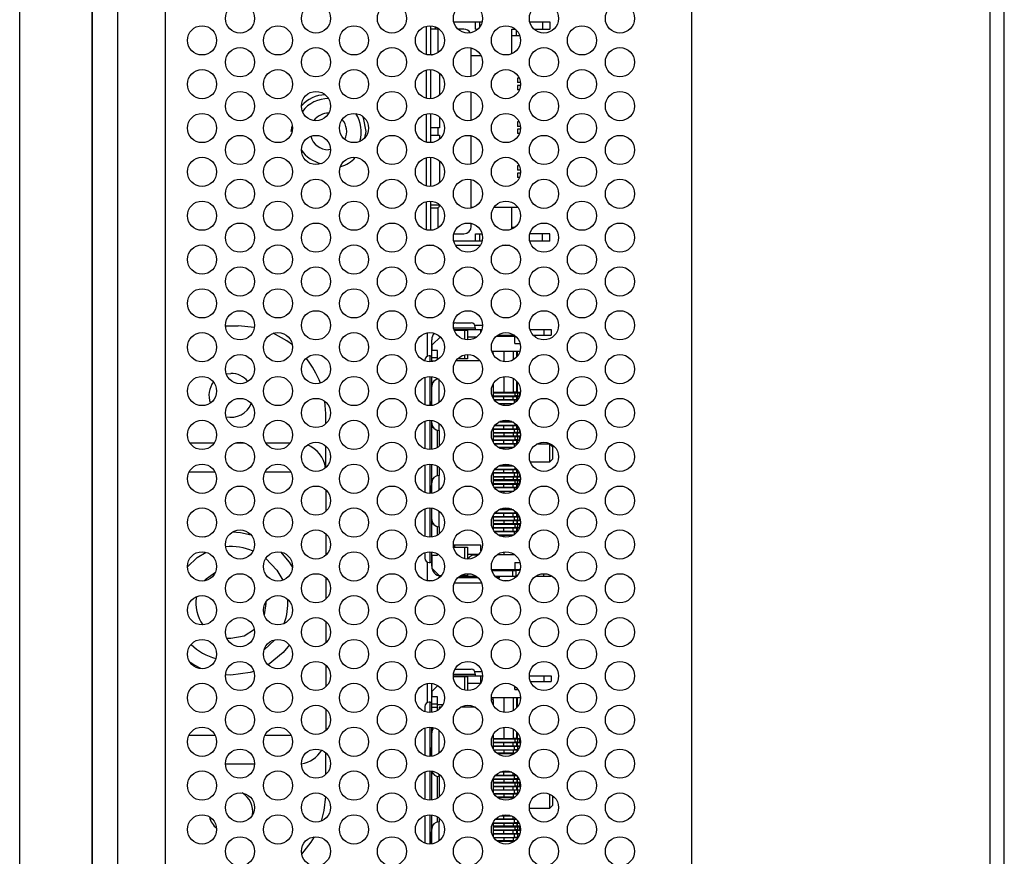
# Model space of a CAD drawing. Header units: millimetres. Extents: x 19 to 844, y 7 to 552.
# Tile 66 of 81: x 481 to 495, y 184 to 196. Entities that reach past the tile are written whole.
import ezdxf

# ---------------------------------------------------------------- set-up
doc = ezdxf.new("R2010")
doc.units = ezdxf.units.MM

msp = doc.modelspace()

# ---------------------------------------------------------------- linework, layer by layer
at = {"color": 7, "linetype": 'Continuous', "lineweight": 25}
for p, q in [((490.42, 279.649), (490.42, 168.81)), ((494.5, 279.649), (494.5, 155.965)), ((494.7, 155.965), (494.7, 279.649)), ((482.22, 155.046), (482.22, 264.526)), ((482.567, 155.335), (482.567, 264.391)), ((483.22, 155.988), (483.22, 264.247)), ((482.215, 162.486), (482.215, 254.466)), ((481.225, 164.337), (481.225, 252.615)), ((486.791, 195.333), (486.791, 195.72)), ((486.85, 195.719), (486.851, 195.726)), ((486.85, 195.679), (486.85, 195.719)), ((486.85, 195.327), (486.85, 195.679)), ((486.95, 195.679), (486.85, 195.679)), ((486.91, 195.714), (486.91, 195.679)), ((486.97, 195.679), (486.95, 195.679)), ((487.166, 195.779), (487.462, 195.779)), ((487.305, 195.679), (487.225, 195.679)), ((487.462, 195.679), (487.462, 195.779)), ((487.462, 195.779), (487.522, 195.779)), ((487.462, 195.679), (487.495, 195.679)), ((487.522, 195.709), (487.522, 195.779)), ((487.522, 195.779), (487.555, 195.779)), ((487.96, 195.679), (488.01, 195.679)), ((487.96, 195.343), (487.96, 195.679)), ((488.021, 195.669), (488.021, 195.587)), ((488.206, 195.779), (488.38, 195.779)), ((488.265, 195.679), (488.38, 195.679)), ((488.38, 195.779), (488.38, 195.679)), ((488.38, 195.779), (488.48, 195.779)), ((488.38, 195.679), (488.48, 195.679)), ((488.48, 195.779), (488.48, 195.679)), ((488.071, 195.587), (487.96, 195.587)), ((487.405, 195.032), (487.405, 195.421)), ((486.859, 195.329), (486.871, 195.329)), ((487.405, 195.319), (487.538, 195.319)), ((486.85, 194.727), (486.85, 195.126)), ((486.791, 194.733), (486.791, 195.12)), ((486.97, 195.078), (486.97, 194.774)), ((488.063, 195.009), (488.04, 195.009)), ((488.04, 195.009), (488.04, 194.949)), ((488.079, 194.949), (488.04, 194.949)), ((488.08, 194.909), (488.04, 194.909)), ((488.04, 194.909), (488.04, 194.849)), ((487.405, 194.432), (487.405, 194.821)), ((488.065, 194.849), (488.04, 194.849)), ((488.04, 194.809), (488.04, 194.806)), ((488.042, 194.809), (488.04, 194.809)), ((486.791, 194.133), (486.791, 194.52)), ((486.85, 194.329), (486.85, 194.526)), ((486.97, 194.478), (486.97, 194.329)), ((486.85, 194.229), (486.85, 194.329)), ((486.95, 194.329), (486.85, 194.329)), ((486.95, 194.229), (486.95, 194.329)), ((486.97, 194.329), (486.95, 194.329)), ((488.063, 194.409), (488.04, 194.409)), ((488.04, 194.409), (488.04, 194.349)), ((488.079, 194.349), (488.04, 194.349)), ((486.85, 194.229), (486.95, 194.229)), ((486.85, 194.127), (486.85, 194.229)), ((486.95, 194.229), (486.97, 194.229)), ((486.97, 194.229), (486.97, 194.174)), ((487.405, 193.832), (487.405, 194.221)), ((488.04, 194.309), (488.04, 194.249)), ((488.08, 194.309), (488.04, 194.309)), ((488.065, 194.249), (488.04, 194.249)), ((488.04, 194.209), (488.04, 194.206)), ((488.042, 194.209), (488.04, 194.209)), ((485.48, 194.031), (485.45, 194.029)), ((486.791, 193.533), (486.791, 193.92)), ((486.85, 193.527), (486.85, 193.926)), ((486.97, 193.878), (486.97, 193.574)), ((488.04, 193.809), (488.04, 193.749)), ((488.063, 193.809), (488.04, 193.809)), ((488.079, 193.749), (488.04, 193.749)), ((488.08, 193.709), (488.04, 193.709)), ((488.04, 193.709), (488.04, 193.649)), ((488.065, 193.649), (488.04, 193.649)), ((487.405, 193.232), (487.405, 193.621)), ((488.042, 193.609), (488.04, 193.609)), ((488.04, 193.609), (488.04, 193.606)), ((486.791, 192.933), (486.791, 193.32)), ((486.85, 193.269), (486.85, 193.326)), ((486.85, 192.927), (486.85, 193.269)), ((486.97, 193.269), (486.85, 193.269)), ((486.97, 193.278), (486.97, 193.269)), ((487.43, 193.239), (487.405, 193.239)), ((487.96, 193.239), (487.715, 193.239)), ((487.96, 192.943), (487.96, 193.239)), ((488.046, 193.239), (487.96, 193.239)), ((486.93, 193.229), (486.859, 193.229)), ((487.405, 192.979), (487.405, 193.021)), ((487.96, 192.971), (488.006, 192.971)), ((487.167, 192.879), (487.305, 192.879)), ((487.462, 192.879), (487.553, 192.879)), ((487.462, 192.779), (487.462, 192.879)), ((487.522, 192.779), (487.522, 192.879)), ((488.38, 192.879), (488.207, 192.879)), ((488.38, 192.779), (488.38, 192.879)), ((488.48, 192.879), (488.38, 192.879)), ((488.48, 192.779), (488.48, 192.879)), ((486.791, 192.719), (486.791, 192.72)), ((486.895, 192.719), (486.791, 192.719)), ((487.462, 192.779), (487.166, 192.779)), ((487.529, 192.719), (487.192, 192.719)), ((487.522, 192.779), (487.462, 192.779)), ((487.555, 192.779), (487.522, 192.779)), ((487.935, 192.719), (487.826, 192.719)), ((488.38, 192.779), (488.206, 192.779)), ((488.48, 192.779), (488.38, 192.779)), ((487.196, 191.658), (487.404, 191.658)), ((487.453, 191.629), (487.56, 191.629)), ((484.041, 191.617), (484.215, 191.617)), ((484.438, 191.596), (484.215, 191.617)), ((486.805, 191.203), (486.805, 191.523)), ((487.169, 191.569), (487.354, 191.569)), ((487.172, 191.559), (487.314, 191.559)), ((487.314, 191.559), (487.314, 191.432)), ((487.314, 191.559), (487.354, 191.559)), ((487.354, 191.569), (487.354, 191.559)), ((487.354, 191.569), (487.534, 191.569)), ((487.354, 191.559), (487.354, 191.469)), ((487.46, 191.589), (487.46, 191.602)), ((487.46, 191.589), (487.46, 191.569)), ((487.534, 191.528), (487.534, 191.569)), ((487.534, 191.569), (487.552, 191.569)), ((487.764, 191.489), (487.976, 191.489)), ((487.976, 191.502), (487.976, 191.489)), ((487.997, 191.489), (487.976, 191.489)), ((487.986, 191.489), (487.986, 191.479)), ((488.209, 191.569), (488.4, 191.569)), ((488.255, 191.489), (488.4, 191.489)), ((488.4, 191.569), (488.4, 191.489)), ((488.4, 191.569), (488.5, 191.569)), ((488.4, 191.489), (488.5, 191.489)), ((488.5, 191.569), (488.5, 191.489)), ((486.864, 191.179), (486.864, 191.429)), ((486.872, 191.359), (486.982, 191.468)), ((486.872, 191.279), (486.872, 191.359)), ((487.354, 191.469), (487.354, 191.427)), ((487.751, 191.479), (488, 191.479)), ((488, 191.379), (488, 191.479)), ((488, 191.479), (488.01, 191.479)), ((488, 191.379), (488.073, 191.379)), ((486.944, 191.279), (486.872, 191.279)), ((486.944, 191.169), (486.944, 191.279)), ((487.314, 191.221), (487.314, 191.169)), ((487.354, 191.226), (487.354, 191.169)), ((488.072, 191.269), (487.689, 191.269)), ((487.71, 191.239), (487.701, 191.239)), ((487.702, 191.269), (487.702, 191.239)), ((487.71, 191.221), (487.71, 191.239)), ((487.85, 191.269), (487.85, 191.129)), ((487.98, 191.269), (487.98, 191.153)), ((488.028, 191.192), (488.028, 191.269)), ((488.04, 191.206), (488.04, 191.269)), ((486.77, 191.149), (486.77, 191.139)), ((486.844, 191.209), (486.83, 191.209)), ((486.844, 191.209), (486.864, 191.209)), ((486.944, 191.179), (486.864, 191.179)), ((486.864, 191.139), (486.864, 191.179)), ((486.864, 191.139), (486.91, 191.139)), ((486.864, 191.128), (486.864, 191.139)), ((486.963, 191.169), (486.944, 191.169)), ((486.944, 191.156), (486.944, 191.169)), ((487.526, 191.139), (487.195, 191.139)), ((487.314, 191.169), (487.22, 191.169)), ((487.354, 191.169), (487.314, 191.169)), ((484.052, 190.96), (484.115, 190.967)), ((486.77, 190.914), (486.77, 190.539)), ((486.864, 190.848), (486.864, 190.925)), ((486.864, 190.848), (486.883, 190.848)), ((486.864, 190.79), (486.864, 190.848)), ((486.944, 190.888), (486.944, 190.897)), ((487.71, 190.621), (487.71, 190.832)), ((487.85, 190.924), (487.85, 190.709)), ((487.98, 190.9), (487.98, 190.709)), ((488.028, 190.709), (488.028, 190.861)), ((488.04, 190.709), (488.04, 190.846)), ((486.864, 190.528), (486.864, 190.79)), ((487.71, 190.709), (487.85, 190.709)), ((488.005, 190.699), (487.71, 190.699)), ((487.85, 190.709), (487.98, 190.709)), ((488.028, 190.709), (487.98, 190.709)), ((488.005, 190.659), (488.005, 190.699)), ((488.04, 190.699), (488.005, 190.699)), ((488.028, 190.709), (488.04, 190.709)), ((488.04, 190.709), (488.068, 190.709)), ((488.04, 190.699), (488.04, 190.659)), ((488.071, 190.699), (488.04, 190.699)), ((488.068, 190.699), (488.068, 190.709)), ((488.071, 190.665), (488.071, 190.699)), ((488.078, 190.699), (488.071, 190.699)), ((485.415, 190.417), (485.403, 190.584)), ((486.853, 190.527), (486.853, 190.576)), ((486.864, 190.576), (486.853, 190.576)), ((487.71, 190.659), (488.005, 190.659)), ((487.85, 190.649), (487.71, 190.649)), ((487.719, 190.609), (487.85, 190.609)), ((487.995, 190.601), (487.725, 190.601)), ((487.774, 190.557), (487.986, 190.557)), ((487.85, 190.549), (487.788, 190.549)), ((487.85, 190.609), (487.85, 190.649)), ((487.98, 190.649), (487.85, 190.649)), ((487.85, 190.609), (487.98, 190.609)), ((487.972, 190.549), (487.85, 190.549)), ((487.85, 190.549), (487.85, 190.529)), ((487.98, 190.609), (487.98, 190.649)), ((488.028, 190.649), (487.98, 190.649)), ((487.98, 190.609), (488.028, 190.609)), ((488.036, 190.601), (487.995, 190.601)), ((488.04, 190.659), (488.005, 190.659)), ((488.028, 190.609), (488.028, 190.649)), ((488.04, 190.649), (488.028, 190.649)), ((488.028, 190.609), (488.04, 190.609)), ((488.04, 190.659), (488.069, 190.659)), ((488.04, 190.609), (488.04, 190.649)), ((488.065, 190.649), (488.04, 190.649)), ((488.04, 190.609), (488.042, 190.609)), ((488.068, 190.658), (488.068, 190.659)), ((485.415, 190.278), (485.415, 190.417)), ((486.77, 190.314), (486.77, 189.939)), ((486.864, 190.288), (486.864, 190.325)), ((486.864, 190.23), (486.864, 190.288)), ((487.982, 190.299), (487.779, 190.299)), ((487.85, 190.309), (487.798, 190.309)), ((487.85, 190.324), (487.85, 190.309)), ((487.962, 190.309), (487.85, 190.309)), ((486.864, 190.23), (486.883, 190.23)), ((486.864, 189.928), (486.864, 190.23)), ((486.944, 189.956), (486.944, 190.19)), ((486.964, 190.188), (486.964, 189.97)), ((487.71, 190.021), (487.71, 190.232)), ((487.71, 190.209), (487.85, 190.209)), ((487.995, 190.201), (487.71, 190.201)), ((487.71, 190.157), (487.995, 190.157)), ((487.85, 190.149), (487.71, 190.149)), ((487.85, 190.249), (487.722, 190.249)), ((487.73, 190.259), (488.005, 190.259)), ((487.85, 190.209), (487.85, 190.249)), ((487.98, 190.249), (487.85, 190.249)), ((487.85, 190.209), (487.98, 190.209)), ((487.98, 190.149), (487.85, 190.149)), ((487.85, 190.149), (487.85, 190.109)), ((487.98, 190.209), (487.98, 190.249)), ((488.028, 190.249), (487.98, 190.249)), ((487.98, 190.209), (488.028, 190.209)), ((487.98, 190.149), (487.98, 190.109)), ((488.028, 190.149), (487.98, 190.149)), ((487.995, 190.157), (487.995, 190.201)), ((488.04, 190.201), (487.995, 190.201)), ((488.04, 190.157), (487.995, 190.157)), ((488.03, 190.259), (488.005, 190.259)), ((488.028, 190.209), (488.028, 190.249)), ((488.038, 190.249), (488.028, 190.249)), ((488.028, 190.209), (488.04, 190.209)), ((488.028, 190.149), (488.028, 190.109)), ((488.04, 190.149), (488.028, 190.149)), ((488.04, 190.209), (488.04, 190.246)), ((488.04, 190.209), (488.063, 190.209)), ((488.04, 190.201), (488.04, 190.157)), ((488.066, 190.201), (488.04, 190.201)), ((488.04, 190.157), (488.07, 190.157)), ((488.04, 190.109), (488.04, 190.149)), ((488.068, 190.149), (488.04, 190.149)), ((488.068, 190.157), (488.068, 190.149)), ((488.07, 190.157), (488.07, 190.189)), ((488.07, 190.157), (488.078, 190.157)), ((483.553, 190.017), (483.888, 190.017)), ((484.179, 190.017), (484.302, 190.017)), ((484.593, 190.017), (484.928, 190.017)), ((487.85, 190.109), (487.71, 190.109)), ((488.005, 190.099), (487.71, 190.099)), ((487.71, 190.059), (488.005, 190.059)), ((487.85, 190.049), (487.71, 190.049)), ((487.719, 190.009), (487.85, 190.009)), ((487.98, 190.109), (487.85, 190.109)), ((487.85, 190.009), (487.85, 190.049)), ((487.98, 190.049), (487.85, 190.049)), ((487.85, 190.009), (487.98, 190.009)), ((488.028, 190.109), (487.98, 190.109)), ((487.98, 190.009), (487.98, 190.049)), ((488.028, 190.049), (487.98, 190.049)), ((487.98, 190.009), (488.028, 190.009)), ((488.005, 190.059), (488.005, 190.099)), ((488.04, 190.099), (488.005, 190.099)), ((488.04, 190.059), (488.005, 190.059)), ((488.04, 190.109), (488.028, 190.109)), ((488.028, 190.009), (488.028, 190.049)), ((488.04, 190.049), (488.028, 190.049)), ((488.028, 190.009), (488.04, 190.009)), ((488.068, 190.109), (488.04, 190.109)), ((488.04, 190.099), (488.04, 190.059)), ((488.071, 190.099), (488.04, 190.099)), ((488.04, 190.059), (488.069, 190.059)), ((488.04, 190.009), (488.04, 190.049)), ((488.065, 190.049), (488.04, 190.049)), ((488.04, 190.009), (488.042, 190.009)), ((488.068, 190.099), (488.068, 190.109)), ((488.068, 190.058), (488.068, 190.059)), ((488.071, 190.065), (488.071, 190.099)), ((488.078, 190.099), (488.071, 190.099)), ((485.415, 189.678), (485.415, 189.974)), ((487.995, 190.001), (487.725, 190.001)), ((487.774, 189.957), (487.986, 189.957)), ((487.85, 189.949), (487.788, 189.949)), ((487.972, 189.949), (487.85, 189.949)), ((487.85, 189.949), (487.85, 189.929)), ((488.036, 190.001), (487.995, 190.001)), ((488.48, 189.999), (488.299, 189.999)), ((488.52, 189.959), (488.48, 189.999)), ((488.48, 189.879), (488.48, 189.999)), ((488.48, 189.759), (488.48, 189.879)), ((488.52, 189.799), (488.52, 189.959)), ((488.212, 189.759), (488.48, 189.759)), ((488.48, 189.759), (488.52, 189.799)), ((486.77, 189.714), (486.77, 189.339)), ((486.864, 189.528), (486.864, 189.725)), ((486.944, 189.568), (486.944, 189.697)), ((486.964, 189.683), (486.964, 189.57)), ((487.71, 189.421), (487.71, 189.632)), ((487.71, 189.609), (487.85, 189.609)), ((487.995, 189.601), (487.71, 189.601)), ((487.85, 189.649), (487.722, 189.649)), ((487.73, 189.659), (488.005, 189.659)), ((487.982, 189.699), (487.779, 189.699)), ((487.85, 189.709), (487.798, 189.709)), ((487.85, 189.724), (487.85, 189.709)), ((487.962, 189.709), (487.85, 189.709)), ((487.85, 189.609), (487.85, 189.649)), ((487.98, 189.649), (487.85, 189.649)), ((487.85, 189.609), (487.98, 189.609)), ((487.98, 189.609), (487.98, 189.649)), ((488.028, 189.649), (487.98, 189.649)), ((487.98, 189.609), (488.028, 189.609)), ((487.995, 189.557), (487.995, 189.601)), ((488.04, 189.601), (487.995, 189.601)), ((488.03, 189.659), (488.005, 189.659)), ((488.028, 189.609), (488.028, 189.649)), ((488.038, 189.649), (488.028, 189.649)), ((488.028, 189.609), (488.04, 189.609)), ((488.04, 189.609), (488.04, 189.646)), ((488.04, 189.609), (488.063, 189.609)), ((488.04, 189.601), (488.04, 189.557)), ((488.066, 189.601), (488.04, 189.601)), ((486.864, 189.528), (486.883, 189.528)), ((486.864, 189.47), (486.864, 189.528)), ((486.864, 189.328), (486.864, 189.47)), ((487.71, 189.557), (487.995, 189.557)), ((487.85, 189.549), (487.71, 189.549)), ((487.85, 189.509), (487.71, 189.509)), ((488.005, 189.499), (487.71, 189.499)), ((487.85, 189.549), (487.85, 189.509)), ((487.98, 189.549), (487.85, 189.549)), ((487.98, 189.509), (487.85, 189.509)), ((487.98, 189.549), (487.98, 189.509)), ((488.028, 189.549), (487.98, 189.549)), ((488.028, 189.509), (487.98, 189.509)), ((488.04, 189.557), (487.995, 189.557)), ((488.005, 189.459), (488.005, 189.499)), ((488.04, 189.499), (488.005, 189.499)), ((488.028, 189.549), (488.028, 189.509)), ((488.04, 189.549), (488.028, 189.549)), ((488.04, 189.509), (488.028, 189.509)), ((488.04, 189.557), (488.07, 189.557)), ((488.04, 189.509), (488.04, 189.549)), ((488.068, 189.549), (488.04, 189.549)), ((488.068, 189.509), (488.04, 189.509)), ((488.04, 189.499), (488.04, 189.459)), ((488.071, 189.499), (488.04, 189.499)), ((488.068, 189.557), (488.068, 189.549)), ((488.068, 189.499), (488.068, 189.509)), ((488.07, 189.557), (488.07, 189.589)), ((488.07, 189.557), (488.078, 189.557)), ((488.071, 189.465), (488.071, 189.499)), ((488.078, 189.499), (488.071, 189.499)), ((485.415, 189.374), (485.415, 189.078)), ((486.853, 189.327), (486.853, 189.422)), ((486.864, 189.422), (486.853, 189.422)), ((487.71, 189.459), (488.005, 189.459)), ((487.85, 189.449), (487.71, 189.449)), ((487.719, 189.409), (487.85, 189.409)), ((487.995, 189.401), (487.725, 189.401)), ((487.774, 189.357), (487.986, 189.357)), ((487.85, 189.349), (487.788, 189.349)), ((487.85, 189.409), (487.85, 189.449)), ((487.98, 189.449), (487.85, 189.449)), ((487.85, 189.409), (487.98, 189.409)), ((487.85, 189.349), (487.85, 189.329)), ((487.972, 189.349), (487.85, 189.349)), ((487.98, 189.409), (487.98, 189.449)), ((488.028, 189.449), (487.98, 189.449)), ((487.98, 189.409), (488.028, 189.409)), ((488.036, 189.401), (487.995, 189.401)), ((488.04, 189.459), (488.005, 189.459)), ((488.028, 189.409), (488.028, 189.449)), ((488.04, 189.449), (488.028, 189.449)), ((488.028, 189.409), (488.04, 189.409)), ((488.04, 189.459), (488.069, 189.459)), ((488.04, 189.409), (488.04, 189.449)), ((488.065, 189.449), (488.04, 189.449)), ((488.04, 189.409), (488.042, 189.409)), ((486.77, 189.114), (486.77, 188.739)), ((486.864, 188.968), (486.864, 189.125)), ((487.982, 189.099), (487.779, 189.099)), ((487.85, 189.109), (487.798, 189.109)), ((487.85, 189.124), (487.85, 189.109)), ((487.962, 189.109), (487.85, 189.109)), ((486.864, 188.91), (486.864, 188.968)), ((487.71, 188.821), (487.71, 189.032)), ((487.71, 189.009), (487.85, 189.009)), ((487.995, 189.001), (487.71, 189.001)), ((487.71, 188.957), (487.995, 188.957)), ((487.85, 188.949), (487.71, 188.949)), ((487.85, 189.049), (487.722, 189.049)), ((487.73, 189.059), (488.005, 189.059)), ((487.85, 189.009), (487.85, 189.049)), ((487.98, 189.049), (487.85, 189.049)), ((487.85, 189.009), (487.98, 189.009)), ((487.98, 188.949), (487.85, 188.949)), ((487.85, 188.949), (487.85, 188.909)), ((487.98, 189.009), (487.98, 189.049)), ((488.028, 189.049), (487.98, 189.049)), ((487.98, 189.009), (488.028, 189.009)), ((487.98, 188.949), (487.98, 188.909)), ((488.028, 188.949), (487.98, 188.949)), ((487.995, 188.957), (487.995, 189.001)), ((488.04, 189.001), (487.995, 189.001)), ((488.04, 188.957), (487.995, 188.957)), ((488.03, 189.059), (488.005, 189.059)), ((488.028, 189.009), (488.028, 189.049)), ((488.038, 189.049), (488.028, 189.049)), ((488.028, 189.009), (488.04, 189.009)), ((488.028, 188.949), (488.028, 188.909)), ((488.04, 188.949), (488.028, 188.949)), ((488.04, 189.009), (488.04, 189.046)), ((488.04, 189.009), (488.063, 189.009)), ((488.04, 189.001), (488.04, 188.957)), ((488.066, 189.001), (488.04, 189.001)), ((488.04, 188.957), (488.07, 188.957)), ((488.04, 188.909), (488.04, 188.949)), ((488.068, 188.949), (488.04, 188.949)), ((488.068, 188.957), (488.068, 188.949)), ((488.07, 188.957), (488.07, 188.989)), ((488.07, 188.957), (488.078, 188.957)), ((486.864, 188.91), (486.883, 188.91)), ((486.864, 188.728), (486.864, 188.91)), ((486.944, 188.756), (486.944, 188.87)), ((486.964, 188.868), (486.964, 188.77)), ((487.85, 188.909), (487.71, 188.909)), ((488.005, 188.899), (487.71, 188.899)), ((487.71, 188.859), (488.005, 188.859)), ((487.85, 188.849), (487.71, 188.849)), ((487.719, 188.809), (487.85, 188.809)), ((487.995, 188.801), (487.725, 188.801)), ((487.98, 188.909), (487.85, 188.909)), ((487.85, 188.809), (487.85, 188.849)), ((487.98, 188.849), (487.85, 188.849)), ((487.85, 188.809), (487.98, 188.809)), ((488.028, 188.909), (487.98, 188.909)), ((487.98, 188.809), (487.98, 188.849)), ((488.028, 188.849), (487.98, 188.849)), ((487.98, 188.809), (488.028, 188.809)), ((488.036, 188.801), (487.995, 188.801)), ((488.005, 188.859), (488.005, 188.899)), ((488.04, 188.899), (488.005, 188.899)), ((488.04, 188.859), (488.005, 188.859)), ((488.04, 188.909), (488.028, 188.909)), ((488.028, 188.809), (488.028, 188.849)), ((488.04, 188.849), (488.028, 188.849)), ((488.028, 188.809), (488.04, 188.809)), ((488.068, 188.909), (488.04, 188.909)), ((488.04, 188.899), (488.04, 188.859)), ((488.071, 188.899), (488.04, 188.899)), ((488.04, 188.859), (488.069, 188.859)), ((488.04, 188.809), (488.04, 188.849)), ((488.065, 188.849), (488.04, 188.849)), ((488.04, 188.809), (488.042, 188.809)), ((488.068, 188.899), (488.068, 188.909)), ((488.068, 188.858), (488.068, 188.859)), ((488.071, 188.865), (488.071, 188.899)), ((488.078, 188.899), (488.071, 188.899)), ((483.76, 188.731), (483.813, 188.749)), ((485.415, 188.774), (485.415, 188.478)), ((487.774, 188.757), (487.986, 188.757)), ((487.788, 188.749), (487.85, 188.749)), ((487.85, 188.749), (487.85, 188.729)), ((487.972, 188.749), (487.85, 188.749)), ((486.864, 188.329), (486.864, 188.525)), ((487.16, 188.619), (487.53, 188.619)), ((487.164, 188.589), (487.314, 188.589)), ((487.176, 188.619), (487.176, 188.589)), ((487.314, 188.589), (487.314, 188.432)), ((487.314, 188.589), (487.354, 188.589)), ((487.354, 188.589), (487.354, 188.427)), ((487.53, 188.619), (487.53, 188.559)), ((487.85, 188.524), (487.85, 188.489)), ((486.77, 188.514), (486.77, 188.439)), ((486.872, 188.299), (486.872, 188.479)), ((486.872, 188.479), (486.944, 188.479)), ((486.944, 188.479), (486.944, 188.497)), ((487.505, 188.489), (487.354, 188.489)), ((487.764, 188.489), (487.997, 188.489)), ((487.98, 188.489), (487.98, 188.5)), ((486.805, 188.13), (486.805, 188.385)), ((486.83, 188.379), (486.844, 188.379)), ((486.864, 188.379), (486.844, 188.379)), ((486.972, 188.199), (486.872, 188.299)), ((488, 188.279), (487.686, 188.279)), ((487.689, 188.269), (487.976, 188.269)), ((487.976, 188.189), (487.976, 188.269)), ((487.976, 188.269), (488.016, 188.269)), ((487.986, 188.279), (487.986, 188.269)), ((488, 188.379), (488.073, 188.379)), ((488, 188.379), (488, 188.279)), ((488.075, 188.279), (488, 188.279)), ((488.016, 188.269), (488.016, 188.189)), ((488.072, 188.269), (488.016, 188.269)), ((488.037, 188.279), (488.037, 188.269)), ((485.415, 188.174), (485.415, 187.878)), ((486.871, 188.129), (486.809, 188.129)), ((486.994, 188.199), (486.972, 188.199)), ((487.354, 188.189), (487.244, 188.189)), ((487.314, 188.199), (487.259, 188.199)), ((487.314, 188.221), (487.314, 188.199)), ((487.354, 188.199), (487.314, 188.199)), ((487.354, 188.226), (487.354, 188.199)), ((487.354, 188.189), (487.354, 188.199)), ((487.477, 188.189), (487.354, 188.189)), ((487.976, 188.189), (487.735, 188.189)), ((487.786, 188.189), (487.786, 188.169)), ((487.786, 188.157), (487.786, 188.169)), ((487.786, 188.15), (487.786, 188.157)), ((487.911, 188.129), (487.849, 188.129)), ((488.016, 188.189), (487.976, 188.189)), ((488.025, 188.189), (488.016, 188.189)), ((488.4, 188.189), (488.284, 188.189)), ((488.5, 188.189), (488.4, 188.189)), ((488.5, 188.189), (488.5, 188.2)), ((487.175, 188.101), (487.546, 188.101)), ((485.415, 187.574), (485.415, 187.278)), ((484.115, 187.337), (484.06, 187.34)), ((485.415, 186.974), (485.415, 186.678)), ((487.196, 186.918), (487.404, 186.918)), ((484.115, 186.837), (484.041, 186.84)), ((487.16, 186.829), (487.354, 186.829)), ((487.16, 186.819), (487.314, 186.819)), ((487.314, 186.819), (487.314, 186.632)), ((487.314, 186.819), (487.354, 186.819)), ((487.354, 186.829), (487.354, 186.819)), ((487.354, 186.829), (487.534, 186.829)), ((487.354, 186.819), (487.354, 186.729)), ((487.453, 186.889), (487.55, 186.889)), ((487.46, 186.849), (487.46, 186.862)), ((487.46, 186.849), (487.46, 186.829)), ((487.534, 186.729), (487.534, 186.829)), ((487.534, 186.829), (487.56, 186.829)), ((488.2, 186.829), (488.4, 186.829)), ((488.4, 186.829), (488.4, 186.749)), ((488.4, 186.829), (488.5, 186.829)), ((488.5, 186.829), (488.5, 186.749)), ((486.805, 186.463), (486.805, 186.723)), ((486.864, 186.439), (486.864, 186.689)), ((486.872, 186.619), (486.948, 186.695)), ((487.354, 186.729), (487.354, 186.629)), ((487.354, 186.729), (487.534, 186.729)), ((487.545, 186.749), (487.534, 186.749)), ((487.534, 186.739), (487.54, 186.739)), ((487.534, 186.728), (487.534, 186.729)), ((488, 186.639), (488, 186.686)), ((488, 186.639), (488.046, 186.639)), ((488.216, 186.749), (488.4, 186.749)), ((488.4, 186.749), (488.5, 186.749)), ((486.872, 186.539), (486.872, 186.619)), ((486.944, 186.539), (486.872, 186.539)), ((486.944, 186.429), (486.944, 186.539)), ((487.354, 186.629), (487.354, 186.627)), ((487.354, 186.627), (487.354, 186.629)), ((488.08, 186.529), (487.68, 186.529)), ((487.702, 186.529), (487.702, 186.499)), ((487.85, 186.529), (487.85, 186.329)), ((487.98, 186.529), (487.98, 186.353)), ((488.028, 186.392), (488.028, 186.529)), ((488.04, 186.406), (488.04, 186.529)), ((485.415, 186.374), (485.415, 186.078)), ((486.77, 186.409), (486.77, 186.339)), ((486.844, 186.469), (486.83, 186.469)), ((486.844, 186.469), (486.864, 186.469)), ((486.944, 186.439), (486.864, 186.439)), ((486.864, 186.399), (486.864, 186.439)), ((486.864, 186.399), (486.944, 186.399)), ((486.864, 186.328), (486.864, 186.399)), ((487.015, 186.429), (486.944, 186.429)), ((486.944, 186.356), (486.944, 186.429)), ((486.964, 186.399), (486.964, 186.37)), ((486.994, 186.399), (486.964, 186.399)), ((487.007, 186.416), (487.007, 186.429)), ((487.462, 186.399), (487.259, 186.399)), ((487.71, 186.499), (487.682, 186.499)), ((487.71, 186.421), (487.71, 186.499)), ((486.77, 186.114), (486.77, 185.739)), ((486.864, 186.108), (486.864, 186.125)), ((486.864, 186.108), (486.883, 186.108)), ((486.864, 186.05), (486.864, 186.108)), ((487.85, 186.124), (487.85, 185.969)), ((487.98, 186.1), (487.98, 185.969)), ((486.864, 185.728), (486.864, 186.05)), ((487.71, 185.821), (487.71, 186.032)), ((487.71, 185.969), (487.85, 185.969)), ((487.85, 185.969), (487.98, 185.969)), ((488.028, 185.969), (487.98, 185.969)), ((488.028, 185.969), (488.028, 186.061)), ((488.028, 185.969), (488.04, 185.969)), ((488.04, 185.969), (488.04, 186.046)), ((488.04, 185.969), (488.068, 185.969)), ((488.068, 185.959), (488.068, 185.969)), ((486.853, 185.727), (486.853, 185.836)), ((486.864, 185.836), (486.853, 185.836)), ((488.005, 185.959), (487.71, 185.959)), ((487.71, 185.919), (488.005, 185.919)), ((487.85, 185.909), (487.71, 185.909)), ((487.71, 185.869), (487.85, 185.869)), ((487.995, 185.861), (487.71, 185.861)), ((487.85, 185.869), (487.85, 185.909)), ((487.98, 185.909), (487.85, 185.909)), ((487.85, 185.869), (487.98, 185.869)), ((487.98, 185.869), (487.98, 185.909)), ((488.028, 185.909), (487.98, 185.909)), ((487.98, 185.869), (488.028, 185.869)), ((487.995, 185.817), (487.995, 185.861)), ((488.04, 185.861), (487.995, 185.861)), ((488.005, 185.919), (488.005, 185.959)), ((488.04, 185.959), (488.005, 185.959)), ((488.04, 185.919), (488.005, 185.919)), ((488.028, 185.869), (488.028, 185.909)), ((488.04, 185.909), (488.028, 185.909)), ((488.028, 185.869), (488.04, 185.869)), ((488.04, 185.959), (488.04, 185.919)), ((488.071, 185.959), (488.04, 185.959)), ((488.04, 185.919), (488.071, 185.919)), ((488.04, 185.869), (488.04, 185.909)), ((488.068, 185.909), (488.04, 185.909)), ((488.04, 185.869), (488.068, 185.869)), ((488.04, 185.861), (488.04, 185.817)), ((488.069, 185.861), (488.04, 185.861)), ((488.068, 185.909), (488.068, 185.919)), ((488.068, 185.869), (488.068, 185.861)), ((488.071, 185.919), (488.071, 185.959)), ((488.078, 185.959), (488.071, 185.959)), ((488.071, 185.919), (488.08, 185.919)), ((485.415, 185.478), (485.415, 185.774)), ((487.713, 185.817), (487.995, 185.817)), ((487.85, 185.809), (487.719, 185.809)), ((487.85, 185.769), (487.757, 185.769)), ((487.989, 185.759), (487.771, 185.759)), ((487.85, 185.809), (487.85, 185.769)), ((487.98, 185.809), (487.85, 185.809)), ((487.98, 185.769), (487.85, 185.769)), ((487.98, 185.809), (487.98, 185.769)), ((488.028, 185.809), (487.98, 185.809)), ((488.003, 185.769), (487.98, 185.769)), ((488.04, 185.817), (487.995, 185.817)), ((488.028, 185.809), (488.028, 185.792)), ((488.04, 185.809), (488.028, 185.809)), ((488.04, 185.817), (488.048, 185.817)), ((488.04, 185.806), (488.04, 185.809)), ((488.042, 185.809), (488.04, 185.809)), ((484.44, 185.617), (484.041, 185.617)), ((486.77, 185.514), (486.77, 185.139)), ((486.864, 185.49), (486.864, 185.525)), ((486.864, 185.49), (486.883, 185.49)), ((486.864, 185.128), (486.864, 185.49)), ((486.944, 185.156), (486.944, 185.45)), ((486.964, 185.448), (486.964, 185.17)), ((487.71, 185.221), (487.71, 185.432)), ((487.995, 185.461), (487.732, 185.461)), ((487.74, 185.469), (487.85, 185.469)), ((487.85, 185.509), (487.798, 185.509)), ((487.826, 185.519), (487.935, 185.519)), ((487.85, 185.469), (487.85, 185.509)), ((487.962, 185.509), (487.85, 185.509)), ((487.85, 185.469), (487.98, 185.469)), ((487.98, 185.469), (487.98, 185.5)), ((487.98, 185.469), (488.021, 185.469)), ((487.995, 185.417), (487.995, 185.461)), ((488.028, 185.461), (487.995, 185.461)), ((487.71, 185.417), (487.995, 185.417)), ((487.85, 185.409), (487.71, 185.409)), ((487.85, 185.369), (487.71, 185.369)), ((488.005, 185.359), (487.71, 185.359)), ((487.71, 185.319), (488.005, 185.319)), ((487.85, 185.309), (487.71, 185.309)), ((487.98, 185.409), (487.85, 185.409)), ((487.85, 185.409), (487.85, 185.369)), ((487.98, 185.369), (487.85, 185.369)), ((487.85, 185.269), (487.85, 185.309)), ((487.98, 185.309), (487.85, 185.309)), ((487.98, 185.409), (487.98, 185.369)), ((488.028, 185.409), (487.98, 185.409)), ((488.028, 185.369), (487.98, 185.369)), ((487.98, 185.269), (487.98, 185.309)), ((488.028, 185.309), (487.98, 185.309)), ((488.04, 185.417), (487.995, 185.417)), ((488.005, 185.319), (488.005, 185.359)), ((488.04, 185.359), (488.005, 185.359)), ((488.04, 185.319), (488.005, 185.319)), ((488.028, 185.409), (488.028, 185.369)), ((488.04, 185.409), (488.028, 185.409)), ((488.04, 185.369), (488.028, 185.369)), ((488.028, 185.269), (488.028, 185.309)), ((488.04, 185.309), (488.028, 185.309)), ((488.04, 185.417), (488.059, 185.417)), ((488.04, 185.369), (488.04, 185.409)), ((488.063, 185.409), (488.04, 185.409)), ((488.068, 185.369), (488.04, 185.369)), ((488.04, 185.359), (488.04, 185.319)), ((488.071, 185.359), (488.04, 185.359)), ((488.04, 185.319), (488.071, 185.319)), ((488.04, 185.269), (488.04, 185.309)), ((488.068, 185.309), (488.04, 185.309)), ((488.068, 185.359), (488.068, 185.369)), ((488.068, 185.309), (488.068, 185.319)), ((488.071, 185.319), (488.071, 185.359)), ((488.078, 185.359), (488.071, 185.359)), ((488.071, 185.319), (488.08, 185.319)), ((487.71, 185.269), (487.85, 185.269)), ((487.995, 185.261), (487.71, 185.261)), ((487.713, 185.217), (487.995, 185.217)), ((487.85, 185.209), (487.719, 185.209)), ((487.85, 185.169), (487.757, 185.169)), ((487.989, 185.159), (487.771, 185.159)), ((487.85, 185.269), (487.98, 185.269)), ((487.85, 185.209), (487.85, 185.169)), ((487.98, 185.209), (487.85, 185.209)), ((487.98, 185.169), (487.85, 185.169)), ((487.98, 185.269), (488.028, 185.269)), ((487.98, 185.209), (487.98, 185.169)), ((488.028, 185.209), (487.98, 185.209)), ((488.003, 185.169), (487.98, 185.169)), ((487.995, 185.217), (487.995, 185.261)), ((488.04, 185.261), (487.995, 185.261)), ((488.04, 185.217), (487.995, 185.217)), ((488.028, 185.269), (488.04, 185.269)), ((488.028, 185.209), (488.028, 185.192)), ((488.04, 185.209), (488.028, 185.209)), ((488.04, 185.269), (488.068, 185.269)), ((488.04, 185.261), (488.04, 185.217)), ((488.069, 185.261), (488.04, 185.261)), ((488.04, 185.217), (488.048, 185.217)), ((488.04, 185.206), (488.04, 185.209)), ((488.042, 185.209), (488.04, 185.209)), ((488.068, 185.269), (488.068, 185.261)), ((488.48, 185.139), (488.48, 185.21)), ((488.52, 185.059), (488.52, 185.186)), ((488.2, 185.019), (488.48, 185.019)), ((488.48, 185.019), (488.48, 185.139)), ((488.48, 185.019), (488.52, 185.059)), ((486.77, 184.914), (486.77, 184.539)), ((486.864, 184.788), (486.864, 184.925)), ((486.944, 184.828), (486.944, 184.897)), ((486.964, 184.883), (486.964, 184.83)), ((487.85, 184.909), (487.798, 184.909)), ((487.826, 184.919), (487.935, 184.919)), ((487.85, 184.869), (487.85, 184.909)), ((487.962, 184.909), (487.85, 184.909)), ((487.98, 184.869), (487.98, 184.9)), ((486.864, 184.788), (486.883, 184.788)), ((486.864, 184.73), (486.864, 184.788)), ((487.71, 184.621), (487.71, 184.832)), ((487.71, 184.817), (487.995, 184.817)), ((487.85, 184.809), (487.71, 184.809)), ((487.85, 184.769), (487.71, 184.769)), ((488.005, 184.759), (487.71, 184.759)), ((487.995, 184.861), (487.732, 184.861)), ((487.74, 184.869), (487.85, 184.869)), ((487.85, 184.869), (487.98, 184.869)), ((487.85, 184.809), (487.85, 184.769)), ((487.98, 184.809), (487.85, 184.809)), ((487.98, 184.769), (487.85, 184.769)), ((487.98, 184.869), (488.021, 184.869)), ((487.98, 184.809), (487.98, 184.769)), ((488.028, 184.809), (487.98, 184.809)), ((488.028, 184.769), (487.98, 184.769)), ((487.995, 184.817), (487.995, 184.861)), ((488.028, 184.861), (487.995, 184.861)), ((488.04, 184.817), (487.995, 184.817)), ((488.005, 184.719), (488.005, 184.759)), ((488.04, 184.759), (488.005, 184.759)), ((488.028, 184.809), (488.028, 184.769)), ((488.04, 184.809), (488.028, 184.809)), ((488.04, 184.769), (488.028, 184.769)), ((488.04, 184.817), (488.059, 184.817)), ((488.04, 184.769), (488.04, 184.809)), ((488.063, 184.809), (488.04, 184.809)), ((488.068, 184.769), (488.04, 184.769)), ((488.04, 184.759), (488.04, 184.719)), ((488.071, 184.759), (488.04, 184.759)), ((488.068, 184.759), (488.068, 184.769)), ((488.071, 184.719), (488.071, 184.759)), ((488.078, 184.759), (488.071, 184.759)), ((486.853, 184.527), (486.853, 184.682)), ((486.864, 184.682), (486.853, 184.682)), ((486.864, 184.528), (486.864, 184.73)), ((487.71, 184.719), (488.005, 184.719)), ((487.85, 184.709), (487.71, 184.709)), ((487.71, 184.669), (487.85, 184.669)), ((487.995, 184.661), (487.71, 184.661)), ((487.713, 184.617), (487.995, 184.617)), ((487.85, 184.669), (487.85, 184.709)), ((487.98, 184.709), (487.85, 184.709)), ((487.85, 184.669), (487.98, 184.669)), ((487.98, 184.669), (487.98, 184.709)), ((488.028, 184.709), (487.98, 184.709)), ((487.98, 184.669), (488.028, 184.669)), ((487.995, 184.617), (487.995, 184.661)), ((488.04, 184.661), (487.995, 184.661)), ((488.04, 184.617), (487.995, 184.617)), ((488.04, 184.719), (488.005, 184.719)), ((488.028, 184.669), (488.028, 184.709)), ((488.04, 184.709), (488.028, 184.709)), ((488.028, 184.669), (488.04, 184.669)), ((488.04, 184.719), (488.071, 184.719)), ((488.04, 184.669), (488.04, 184.709)), ((488.068, 184.709), (488.04, 184.709)), ((488.04, 184.669), (488.068, 184.669)), ((488.04, 184.661), (488.04, 184.617)), ((488.069, 184.661), (488.04, 184.661)), ((488.04, 184.617), (488.048, 184.617)), ((488.068, 184.709), (488.068, 184.719)), ((488.068, 184.669), (488.068, 184.661)), ((488.071, 184.719), (488.08, 184.719)), ((487.85, 184.609), (487.719, 184.609)), ((487.85, 184.569), (487.757, 184.569)), ((487.989, 184.559), (487.771, 184.559)), ((487.98, 184.609), (487.85, 184.609)), ((487.85, 184.609), (487.85, 184.569)), ((487.98, 184.569), (487.85, 184.569)), ((487.98, 184.609), (487.98, 184.569)), ((488.028, 184.609), (487.98, 184.609)), ((488.003, 184.569), (487.98, 184.569)), ((488.028, 184.609), (488.028, 184.592)), ((488.04, 184.609), (488.028, 184.609)), ((488.04, 184.606), (488.04, 184.609)), ((488.042, 184.609), (488.04, 184.609))]:
    msp.add_line(p, q, dxfattribs=at)
at = {"color": 8, "linetype": 'Continuous', "lineweight": 25}
for p, q in [((486.95, 195.359), (486.95, 195.679)), ((486.96, 195.679), (486.96, 195.686)), ((484.94, 194.279), (484.955, 194.353)), ((485.96, 194.279), (485.944, 194.19)), ((486.95, 192.959), (486.95, 193.234)), ((487.164, 191.589), (487.46, 191.589)), ((487.354, 191.469), (487.483, 191.469)), ((486.844, 191.126), (486.844, 191.209)), ((486.844, 190.526), (486.844, 190.926)), ((486.964, 190.57), (486.964, 190.883)), ((487.995, 190.563), (487.995, 190.601)), ((486.844, 189.926), (486.844, 190.326)), ((486.964, 190.188), (486.964, 190.283)), ((488.005, 190.259), (488.005, 190.283)), ((487.995, 189.963), (487.995, 190.001)), ((483.899, 189.617), (483.542, 189.617)), ((484.939, 189.617), (484.582, 189.617)), ((486.844, 189.326), (486.844, 189.726)), ((488.005, 189.659), (488.005, 189.683)), ((486.964, 189.37), (486.964, 189.57)), ((487.995, 189.363), (487.995, 189.401)), ((486.844, 188.726), (486.844, 189.126)), ((486.964, 188.868), (486.964, 189.083)), ((488.005, 189.059), (488.005, 189.083)), ((487.995, 188.763), (487.995, 188.801)), ((486.844, 188.379), (486.844, 188.526)), ((487.501, 188.169), (487.22, 188.169)), ((487.786, 188.169), (487.757, 188.169)), ((488.4, 188.189), (488.4, 188.226)), ((487.162, 186.849), (487.46, 186.849)), ((486.844, 186.326), (486.844, 186.469)), ((486.844, 185.726), (486.844, 186.126)), ((483.542, 186.017), (483.899, 186.017)), ((484.582, 186.017), (484.939, 186.017)), ((486.964, 185.77), (486.964, 186.083)), ((486.844, 185.126), (486.844, 185.526)), ((486.964, 185.448), (486.964, 185.483)), ((488.04, 185.447), (488.04, 185.417)), ((486.844, 184.526), (486.844, 184.926)), ((486.964, 184.57), (486.964, 184.83)), ((488.04, 184.847), (488.04, 184.817))]:
    msp.add_line(p, q, dxfattribs=at)
at = {"color": 8, "linetype": 'Continuous', "lineweight": 25, "flags": 128}
for points in [[(485.915, 194.486), (485.925, 194.467), (485.96, 194.279)], [(483.52, 188.322), (483.656, 188.448), (483.775, 188.519)], [(484.592, 188.434), (484.746, 188.275), (484.826, 188.137)], [(484.718, 187.322), (484.573, 187.186), (484.568, 187.182)]]:
    msp.add_lwpolyline(points, dxfattribs=at)
at = {"color": 7, "linetype": 'Continuous', "lineweight": 25, "flags": 128}
for points in [[(486.859, 193.229), (486.854, 193.231), (486.852, 193.237), (486.851, 193.246), (486.85, 193.258), (486.85, 193.269)], [(486.95, 193.234), (486.938, 193.23), (486.93, 193.229)], [(484.958, 191.359), (484.881, 191.415), (484.696, 191.516)], [(484.135, 188.797), (484.248, 188.788), (484.392, 188.757)], [(484.794, 188.524), (484.915, 188.382), (484.96, 188.313)], [(483.75, 188.129), (483.775, 188.156), (483.904, 188.248)], [(484.594, 187.838), (484.595, 187.817), (484.57, 187.665)], [(484.437, 187.461), (484.298, 187.373), (484.115, 187.337)], [(484.916, 187.252), (484.831, 187.148), (484.624, 186.98)], [(483.704, 186.927), (483.606, 186.98), (483.557, 187.011)], [(487.196, 186.918), (487.185, 186.917), (487.181, 186.916)], [(484.43, 186.889), (484.379, 186.873), (484.115, 186.837)], [(486.864, 186.689), (486.867, 186.716), (486.869, 186.724)], [(485.354, 184.841), (485.392, 184.983), (485.414, 185.175)], [(485.084, 184.389), (485.213, 184.55), (485.259, 184.625)]]:
    msp.add_lwpolyline(points, dxfattribs=at)
at = {"color": 7, "linetype": 'Continuous', "lineweight": 25}
for centre in [(484.24, 195.826), (485.28, 195.826), (486.32, 195.826), (487.36, 195.826), (488.4, 195.826), (489.44, 195.826), (483.72, 195.526), (484.76, 195.526), (485.8, 195.526), (486.84, 195.526), (487.88, 195.526), (488.92, 195.526), (484.24, 195.226), (485.28, 195.226), (486.32, 195.226), (487.36, 195.226), (488.4, 195.226), (489.44, 195.226), (483.72, 194.926), (484.76, 194.926), (485.8, 194.926), (486.84, 194.926), (487.88, 194.926), (488.92, 194.926), (484.24, 194.626), (485.28, 194.626), (486.32, 194.626), (487.36, 194.626), (488.4, 194.626), (489.44, 194.626), (483.72, 194.326), (484.76, 194.326), (485.8, 194.326), (486.84, 194.326), (487.88, 194.326), (488.92, 194.326), (484.24, 194.026), (485.28, 194.026), (486.32, 194.026), (487.36, 194.026), (488.4, 194.026), (489.44, 194.026), (483.72, 193.726), (484.76, 193.726), (485.8, 193.726), (486.84, 193.726), (487.88, 193.726), (488.92, 193.726), (484.24, 193.426), (485.28, 193.426), (486.32, 193.426), (487.36, 193.426), (488.4, 193.426), (489.44, 193.426), (483.72, 193.126), (484.76, 193.126), (485.8, 193.126), (486.84, 193.126), (487.88, 193.126), (488.92, 193.126), (484.24, 192.826), (485.28, 192.826), (486.32, 192.826), (487.36, 192.826), (488.4, 192.826), (489.44, 192.826), (483.72, 192.526), (484.76, 192.526), (485.8, 192.526), (486.84, 192.526), (487.88, 192.526), (488.92, 192.526), (484.24, 192.226), (485.28, 192.226), (486.32, 192.226), (487.36, 192.226), (488.4, 192.226), (489.44, 192.226), (483.72, 191.926), (484.76, 191.926), (485.8, 191.926), (486.84, 191.926), (487.88, 191.926), (488.92, 191.926), (484.24, 191.626), (485.28, 191.626), (486.32, 191.626), (487.36, 191.626), (488.4, 191.626), (489.44, 191.626), (483.72, 191.326), (484.76, 191.326), (485.8, 191.326), (486.84, 191.326), (487.88, 191.326), (488.92, 191.326), (484.24, 191.026), (485.28, 191.026), (486.32, 191.026), (487.36, 191.026), (488.4, 191.026), (489.44, 191.026), (483.72, 190.726), (484.76, 190.726), (485.8, 190.726), (486.84, 190.726), (487.88, 190.726), (488.92, 190.726), (484.24, 190.426), (485.28, 190.426), (486.32, 190.426), (487.36, 190.426), (488.4, 190.426), (489.44, 190.426), (483.72, 190.126), (484.76, 190.126), (485.8, 190.126), (486.84, 190.126), (487.88, 190.126), (488.92, 190.126), (484.24, 189.826), (485.28, 189.826), (486.32, 189.826), (487.36, 189.826), (488.4, 189.826), (489.44, 189.826), (483.72, 189.526), (484.76, 189.526), (485.8, 189.526), (486.84, 189.526), (487.88, 189.526), (488.92, 189.526), (484.24, 189.226), (485.28, 189.226), (486.32, 189.226), (487.36, 189.226), (488.4, 189.226), (489.44, 189.226), (483.72, 188.926), (484.76, 188.926), (485.8, 188.926), (486.84, 188.926), (487.88, 188.926), (488.92, 188.926), (484.24, 188.626), (485.28, 188.626), (486.32, 188.626), (487.36, 188.626), (488.4, 188.626), (489.44, 188.626), (483.72, 188.326), (484.76, 188.326), (485.8, 188.326), (486.84, 188.326), (487.88, 188.326), (488.92, 188.326), (484.24, 188.026), (485.28, 188.026), (486.32, 188.026), (487.36, 188.026), (488.4, 188.026), (489.44, 188.026), (483.72, 187.726), (484.76, 187.726), (485.8, 187.726), (486.84, 187.726), (487.88, 187.726), (488.92, 187.726), (484.24, 187.426), (485.28, 187.426), (486.32, 187.426), (487.36, 187.426), (488.4, 187.426), (489.44, 187.426), (483.72, 187.126), (484.76, 187.126), (485.8, 187.126), (486.84, 187.126), (487.88, 187.126), (488.92, 187.126), (484.24, 186.826), (485.28, 186.826), (486.32, 186.826), (487.36, 186.826), (488.4, 186.826), (489.44, 186.826), (483.72, 186.526), (484.76, 186.526), (485.8, 186.526), (486.84, 186.526), (487.88, 186.526), (488.92, 186.526), (484.24, 186.226), (485.28, 186.226), (486.32, 186.226), (487.36, 186.226), (488.4, 186.226), (489.44, 186.226), (483.72, 185.926), (484.76, 185.926), (485.8, 185.926), (486.84, 185.926), (487.88, 185.926), (488.92, 185.926), (484.24, 185.626), (485.28, 185.626), (486.32, 185.626), (487.36, 185.626), (488.4, 185.626), (489.44, 185.626), (483.72, 185.326), (484.76, 185.326), (485.8, 185.326), (486.84, 185.326), (487.88, 185.326), (488.92, 185.326), (484.24, 185.026), (485.28, 185.026), (486.32, 185.026), (487.36, 185.026), (488.4, 185.026), (489.44, 185.026), (483.72, 184.726), (484.76, 184.726), (485.8, 184.726), (486.84, 184.726), (487.88, 184.726), (488.92, 184.726), (484.24, 184.426), (485.28, 184.426), (486.32, 184.426), (487.36, 184.426), (488.4, 184.426), (489.44, 184.426)]:
    msp.add_circle(centre, 0.2, dxfattribs=at)
for centre, radius, start, end in [((487.305, 195.579), 0.1, 30.0721, 90), ((485.45, 194.279), 0.45, 89.7938, 142.3777), ((485.45, 194.279), 0.25, 89.0006, 143.1709), ((485.45, 194.279), 0.45, 342.3981, 33.1014), ((485.45, 194.279), 0.25, 334.2145, 41.285), ((485.45, 194.279), 0.25, 195.1784, 270), ((485.45, 194.279), 0.45, 214.658, 257.3602), ((486.93, 193.269), 0.04, 300, 0), ((487.305, 192.979), 0.1, 270, 0), ((487.196, 191.602), 0.056, 90, 128.8031), ((487.404, 191.602), 0.056, 0, 90), ((487.004, 191.429), 0.14, 140.259, 180), ((484.215, 190.417), 1.2, 20.4132, 39.1366), ((486.83, 191.149), 0.06, 90, 180), ((484.115, 190.667), 0.3, 39.364, 90), ((484.115, 190.667), 0.3, 142.3125, 200.5028), ((486.964, 190.79), 0.1, 90, 180), ((484.115, 190.667), 0.3, 256.9699, 338.1701), ((486.964, 190.288), 0.1, 180, 270), ((485.015, 189.617), 0.4, 8.3168, 68.2608), ((486.964, 189.47), 0.1, 90, 180), ((486.964, 188.968), 0.1, 180, 270), ((487.57, 188.559), 0.04, 180, 216.5681), ((486.83, 188.439), 0.06, 180, 270), ((487.444, 188.389), 0.09, 63.6473, 155.2924), ((487.004, 188.329), 0.14, 180, 262.6973), ((484.115, 187.817), 0.48, 168.6385, 217.1737), ((487.404, 186.862), 0.056, 0, 90), ((486.83, 186.409), 0.06, 90, 180), ((486.964, 186.05), 0.1, 144.5495, 180), ((485.015, 186.017), 0.4, 279.4331, 329.0077), ((486.964, 185.548), 0.1, 193.4073, 270), ((484.115, 184.967), 0.3, 351.6376, 59.1681), ((484.115, 184.967), 0.3, 193.2224, 229.4926), ((486.964, 184.73), 0.1, 90, 180)]:
    msp.add_arc(centre, radius, start, end, dxfattribs=at)
at = {"color": 8, "linetype": 'Continuous', "lineweight": 25}
for centre, radius, start, end in [((485.41, 194.347), 0.433, 90.8574, 139.0333), ((485.536, 194.153), 0.362, 283.1337, 320.5828), ((484.115, 187.817), 0.78, 67.0964, 95.2786), ((484.115, 187.817), 0.78, 339.6685, 4.3885), ((484.115, 187.817), 0.78, 225.7088, 254.8045)]:
    msp.add_arc(centre, radius, start, end, dxfattribs=at)

doc.saveas('drawing.dxf')
